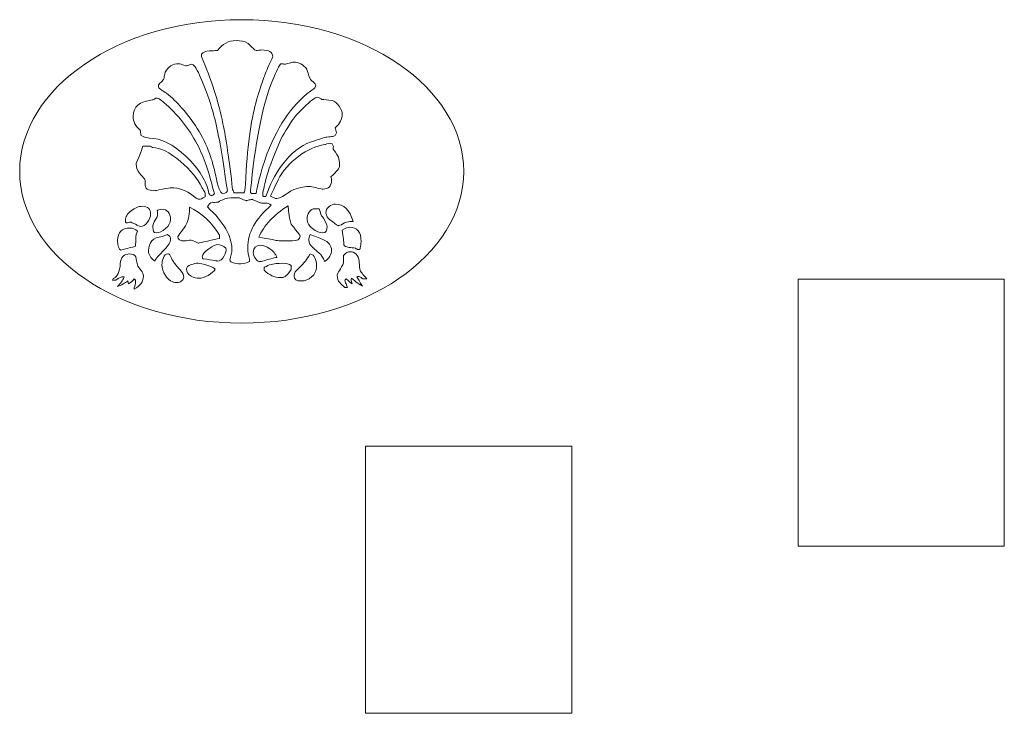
# Model space of a CAD drawing. Header units: centimetres. Extents: x -1.4 to 60.1, y -26.9 to 26.9.
# Tile 43 of 46: x 37.7 to 53.1, y 3.1 to 14. Entities that reach past the tile are written whole.
import ezdxf

# ---------------------------------------------------------------- set-up
doc = ezdxf.new("R2010")
doc.units = ezdxf.units.CM
doc.header["$MEASUREMENT"] = 0
doc.layers.add('layer 1', color=7, linetype='Continuous')

msp = doc.modelspace()

# ---------------------------------------------------------------- linework, layer by layer
at = {"layer": 'layer 1', "color": 242, "lineweight": 9}
for points, knots in [([(41.15919, 13.99741), (43.08673, 13.99741), (44.64932, 12.92907), (44.64932, 11.61121), (44.64932, 11.61121), (44.64932, 10.29335), (43.08673, 9.22502), (41.15919, 9.22502), (41.15919, 9.22502), (39.23164, 9.22502), (37.66906, 10.29335), (37.66906, 11.61121), (37.66906, 11.61121), (37.66906, 12.92907), (39.23164, 13.99741), (41.15919, 13.99741)], [0, 0, 0, 0, 0.2, 0.2, 0.2, 0.2, 0.4, 0.4, 0.4, 0.4, 0.6, 0.6, 0.6, 0.6, 1, 1, 1, 1]), ([(41.64563, 13.41919), (41.64563, 13.41074), (41.62591, 13.36427), (41.58648, 13.27978), (41.58648, 13.27978), (41.54423, 13.18121), (41.51608, 13.11222), (41.50199, 13.07279), (41.50199, 13.07279), (41.44285, 12.90662), (41.39779, 12.76018), (41.36681, 12.63344), (41.36681, 12.63344), (41.29077, 12.33773), (41.23867, 11.89417), (41.2105, 11.30275), (41.2105, 11.30275), (41.20769, 11.2971), (41.20205, 11.28725), (41.19361, 11.27317), (41.19361, 11.27317), (41.19361, 11.27317), (41.0373, 11.27317), (41.0373, 11.27317), (41.0373, 11.27317), (41.03449, 11.28725), (41.02744, 11.30415), (41.01618, 11.32386), (41.01618, 11.32386), (40.96267, 11.79419), (40.91198, 12.13918), (40.8641, 12.35885), (40.8641, 12.35885), (40.79087, 12.71371), (40.67964, 13.06151), (40.53037, 13.40229), (40.53037, 13.40229), (40.52755, 13.40792), (40.52614, 13.42482), (40.52614, 13.45299), (40.52614, 13.45299), (40.5543, 13.48396), (40.59655, 13.50227), (40.65288, 13.5079), (40.65288, 13.5079), (40.69512, 13.5079), (40.73737, 13.50931), (40.77961, 13.51213), (40.77961, 13.51213), (40.85283, 13.61633), (40.94999, 13.66843), (41.0711, 13.66843), (41.0711, 13.66843), (41.14433, 13.66843), (41.20347, 13.65576), (41.24852, 13.63041), (41.24852, 13.63041), (41.25979, 13.62196), (41.28303, 13.60014), (41.31823, 13.56493), (41.31823, 13.56493), (41.35344, 13.52973), (41.37526, 13.51213), (41.38371, 13.51213), (41.38371, 13.51213), (41.39215, 13.51213), (41.40623, 13.51354), (41.42595, 13.51635), (41.42595, 13.51635), (41.44566, 13.51917), (41.46115, 13.52058), (41.47242, 13.52058), (41.47242, 13.52058), (41.58789, 13.52058), (41.64563, 13.48678), (41.64563, 13.41919)], [0, 0, 0, 0, 0.05, 0.05, 0.05, 0.05, 0.1, 0.1, 0.1, 0.1, 0.15, 0.15, 0.15, 0.15, 0.2, 0.2, 0.2, 0.2, 0.25, 0.25, 0.25, 0.25, 0.3, 0.3, 0.3, 0.3, 0.35, 0.35, 0.35, 0.35, 0.4, 0.4, 0.4, 0.4, 0.45, 0.45, 0.45, 0.45, 0.5, 0.5, 0.5, 0.5, 0.55, 0.55, 0.55, 0.55, 0.6, 0.6, 0.6, 0.6, 0.65, 0.65, 0.65, 0.65, 0.7, 0.7, 0.7, 0.7, 0.75, 0.75, 0.75, 0.75, 0.8, 0.8, 0.8, 0.8, 0.85, 0.85, 0.85, 0.85, 0.9, 0.9, 0.9, 0.9, 1, 1, 1, 1]), ([(42.32153, 12.96717), (42.32153, 12.94464), (42.31309, 12.92775), (42.29618, 12.91648), (42.29618, 12.91648), (41.9864, 12.70244), (41.74138, 12.36308), (41.56114, 11.89839), (41.56114, 11.89839), (41.51044, 11.7632), (41.47242, 11.64351), (41.44708, 11.53931), (41.44708, 11.53931), (41.42454, 11.44919), (41.40342, 11.35766), (41.38371, 11.26472), (41.38371, 11.26472), (41.38371, 11.26472), (41.31189, 11.26472), (41.31189, 11.26472), (41.31189, 11.26472), (41.30063, 11.27317), (41.295, 11.28725), (41.295, 11.30696), (41.295, 11.30696), (41.295, 11.31542), (41.29781, 11.33583), (41.30344, 11.36822), (41.30344, 11.36822), (41.30908, 11.4006), (41.31189, 11.42102), (41.31189, 11.42948), (41.31189, 11.42948), (41.3823, 12.15044), (41.49918, 12.70385), (41.66252, 13.08968), (41.66252, 13.08968), (41.72448, 13.23331), (41.76391, 13.30512), (41.78081, 13.30512), (41.78081, 13.30512), (41.78926, 13.30512), (41.79841, 13.30372), (41.80827, 13.30091), (41.80827, 13.30091), (41.81813, 13.29808), (41.82728, 13.29668), (41.83573, 13.29668), (41.83573, 13.29668), (41.84699, 13.29668), (41.87023, 13.30231), (41.90542, 13.31358), (41.90542, 13.31358), (41.94063, 13.32484), (41.96246, 13.33047), (41.97091, 13.33047), (41.97091, 13.33047), (42.05539, 13.33047), (42.1258, 13.29386), (42.18213, 13.22064), (42.18213, 13.22064), (42.19057, 13.18402), (42.20747, 13.13333), (42.23282, 13.06856), (42.23282, 13.06856), (42.23846, 13.0573), (42.25465, 13.0404), (42.28141, 13.01787), (42.28141, 13.01787), (42.30816, 12.99534), (42.32153, 12.97844), (42.32153, 12.96717)], [0, 0, 0, 0, 0.05263158, 0.05263158, 0.05263158, 0.05263158, 0.10526316, 0.10526316, 0.10526316, 0.10526316, 0.15789474, 0.15789474, 0.15789474, 0.15789474, 0.21052632, 0.21052632, 0.21052632, 0.21052632, 0.26315789, 0.26315789, 0.26315789, 0.26315789, 0.31578947, 0.31578947, 0.31578947, 0.31578947, 0.36842105, 0.36842105, 0.36842105, 0.36842105, 0.42105263, 0.42105263, 0.42105263, 0.42105263, 0.47368421, 0.47368421, 0.47368421, 0.47368421, 0.52631579, 0.52631579, 0.52631579, 0.52631579, 0.57894737, 0.57894737, 0.57894737, 0.57894737, 0.63157895, 0.63157895, 0.63157895, 0.63157895, 0.68421053, 0.68421053, 0.68421053, 0.68421053, 0.73684211, 0.73684211, 0.73684211, 0.73684211, 0.78947368, 0.78947368, 0.78947368, 0.78947368, 0.84210526, 0.84210526, 0.84210526, 0.84210526, 0.89473684, 0.89473684, 0.89473684, 0.89473684, 1, 1, 1, 1]), ([(40.93591, 11.31964), (40.93591, 11.28303), (40.91057, 11.26472), (40.85987, 11.26472), (40.85987, 11.26472), (40.82326, 11.26472), (40.78524, 11.36329), (40.74581, 11.56043), (40.74581, 11.56043), (40.7261, 11.659), (40.70075, 11.75334), (40.66977, 11.84347), (40.66977, 11.84347), (40.58247, 12.11384), (40.43039, 12.37012), (40.21353, 12.61232), (40.21353, 12.61232), (40.14031, 12.69681), (40.06145, 12.77285), (39.97696, 12.84044), (39.97696, 12.84044), (39.95444, 12.85452), (39.92205, 12.87564), (39.87981, 12.90381), (39.87981, 12.90381), (39.86009, 12.91507), (39.85023, 12.93479), (39.85023, 12.96295), (39.85023, 12.96295), (39.85023, 12.9714), (39.86361, 12.9883), (39.89036, 13.01364), (39.89036, 13.01364), (39.91712, 13.03899), (39.93191, 13.0573), (39.93472, 13.06856), (39.93472, 13.06856), (39.93754, 13.09109), (39.94458, 13.12489), (39.95584, 13.16995), (39.95584, 13.16995), (40.00654, 13.26006), (40.07695, 13.30512), (40.16706, 13.30512), (40.16706, 13.30512), (40.17551, 13.30512), (40.19593, 13.2995), (40.22832, 13.28823), (40.22832, 13.28823), (40.26071, 13.27697), (40.28112, 13.27133), (40.28957, 13.27133), (40.28957, 13.27133), (40.29802, 13.27133), (40.3107, 13.27556), (40.32759, 13.28401), (40.32759, 13.28401), (40.34449, 13.29246), (40.35857, 13.29668), (40.36984, 13.29668), (40.36984, 13.29668), (40.40363, 13.29668), (40.44588, 13.23895), (40.49657, 13.12347), (40.49657, 13.12347), (40.59233, 12.89817), (40.66133, 12.70948), (40.70357, 12.5574), (40.70357, 12.5574), (40.76835, 12.32928), (40.82749, 12.02793), (40.881, 11.65337), (40.881, 11.65337), (40.91761, 11.40553), (40.93591, 11.29429), (40.93591, 11.31964)], [0, 0, 0, 0, 0.05, 0.05, 0.05, 0.05, 0.1, 0.1, 0.1, 0.1, 0.15, 0.15, 0.15, 0.15, 0.2, 0.2, 0.2, 0.2, 0.25, 0.25, 0.25, 0.25, 0.3, 0.3, 0.3, 0.3, 0.35, 0.35, 0.35, 0.35, 0.4, 0.4, 0.4, 0.4, 0.45, 0.45, 0.45, 0.45, 0.5, 0.5, 0.5, 0.5, 0.55, 0.55, 0.55, 0.55, 0.6, 0.6, 0.6, 0.6, 0.65, 0.65, 0.65, 0.65, 0.7, 0.7, 0.7, 0.7, 0.75, 0.75, 0.75, 0.75, 0.8, 0.8, 0.8, 0.8, 0.85, 0.85, 0.85, 0.85, 0.9, 0.9, 0.9, 0.9, 1, 1, 1, 1]), ([(40.72892, 11.25627), (40.71202, 11.23937), (40.69512, 11.23092), (40.67822, 11.23092), (40.67822, 11.23092), (40.67259, 11.23092), (40.66133, 11.24219), (40.64443, 11.26472), (40.64443, 11.26472), (40.60782, 11.45623), (40.48812, 11.64914), (40.28535, 11.84347), (40.28535, 11.84347), (40.08258, 12.0378), (39.89107, 12.13495), (39.71082, 12.13495), (39.71082, 12.13495), (39.67421, 12.13495), (39.62774, 12.15044), (39.57142, 12.18142), (39.57142, 12.18142), (39.57142, 12.20959), (39.5686, 12.23634), (39.56297, 12.26169), (39.56297, 12.26169), (39.48975, 12.32083), (39.45313, 12.39405), (39.45313, 12.48136), (39.45313, 12.48136), (39.45313, 12.62781), (39.55311, 12.7123), (39.75307, 12.73483), (39.75307, 12.73483), (39.76152, 12.73483), (39.77278, 12.73975), (39.78686, 12.74962), (39.78686, 12.74962), (39.80095, 12.75947), (39.81221, 12.7644), (39.82066, 12.7644), (39.82066, 12.7644), (39.84882, 12.7644), (39.89952, 12.73061), (39.97274, 12.66302), (39.97274, 12.66302), (40.18678, 12.46869), (40.35716, 12.24479), (40.4839, 11.99132), (40.4839, 11.99132), (40.57684, 11.797), (40.65851, 11.55199), (40.72892, 11.25627)], [0, 0, 0, 0, 0.07142857, 0.07142857, 0.07142857, 0.07142857, 0.14285714, 0.14285714, 0.14285714, 0.14285714, 0.21428571, 0.21428571, 0.21428571, 0.21428571, 0.28571429, 0.28571429, 0.28571429, 0.28571429, 0.35714286, 0.35714286, 0.35714286, 0.35714286, 0.42857143, 0.42857143, 0.42857143, 0.42857143, 0.5, 0.5, 0.5, 0.5, 0.57142857, 0.57142857, 0.57142857, 0.57142857, 0.64285714, 0.64285714, 0.64285714, 0.64285714, 0.71428571, 0.71428571, 0.71428571, 0.71428571, 0.78571429, 0.78571429, 0.78571429, 0.78571429, 0.85714286, 0.85714286, 0.85714286, 0.85714286, 1, 1, 1, 1]), ([(42.73976, 12.51093), (42.73976, 12.43771), (42.70314, 12.36589), (42.62992, 12.29548), (42.62992, 12.29548), (42.63555, 12.27577), (42.64119, 12.24902), (42.64682, 12.21522), (42.64682, 12.21522), (42.63836, 12.18424), (42.61866, 12.16593), (42.58767, 12.16031), (42.58767, 12.16031), (42.56796, 12.15748), (42.53839, 12.15467), (42.49896, 12.15186), (42.49896, 12.15186), (42.45109, 12.1434), (42.36518, 12.11665), (42.24127, 12.07159), (42.24127, 12.07159), (42.08074, 12.01527), (41.93147, 11.89557), (41.79348, 11.71251), (41.79348, 11.71251), (41.68365, 11.56324), (41.59916, 11.39849), (41.54001, 11.21825), (41.54001, 11.21825), (41.54001, 11.21825), (41.50199, 11.21825), (41.50199, 11.21825), (41.50199, 11.21825), (41.49354, 11.21825), (41.48932, 11.22811), (41.48932, 11.24782), (41.48932, 11.24782), (41.48932, 11.27317), (41.50904, 11.36329), (41.54846, 11.51819), (41.54846, 11.51819), (41.57099, 11.61112), (41.63858, 11.79277), (41.75124, 12.06314), (41.75124, 12.06314), (41.78222, 12.13918), (41.84981, 12.25605), (41.95401, 12.41377), (41.95401, 12.41377), (41.98498, 12.45883), (42.04553, 12.52642), (42.13566, 12.61655), (42.13566, 12.61655), (42.24268, 12.72357), (42.3145, 12.77707), (42.35111, 12.77707), (42.35111, 12.77707), (42.35956, 12.77707), (42.37152, 12.77214), (42.38702, 12.76228), (42.38702, 12.76228), (42.40251, 12.75243), (42.41307, 12.74609), (42.4187, 12.74327), (42.4187, 12.74327), (42.45531, 12.74327), (42.50882, 12.73765), (42.57923, 12.72637), (42.57923, 12.72637), (42.61866, 12.71512), (42.65527, 12.68555), (42.68906, 12.63767), (42.68906, 12.63767), (42.72286, 12.58979), (42.73976, 12.54755), (42.73976, 12.51093)], [0, 0, 0, 0, 0.05, 0.05, 0.05, 0.05, 0.1, 0.1, 0.1, 0.1, 0.15, 0.15, 0.15, 0.15, 0.2, 0.2, 0.2, 0.2, 0.25, 0.25, 0.25, 0.25, 0.3, 0.3, 0.3, 0.3, 0.35, 0.35, 0.35, 0.35, 0.4, 0.4, 0.4, 0.4, 0.45, 0.45, 0.45, 0.45, 0.5, 0.5, 0.5, 0.5, 0.55, 0.55, 0.55, 0.55, 0.6, 0.6, 0.6, 0.6, 0.65, 0.65, 0.65, 0.65, 0.7, 0.7, 0.7, 0.7, 0.75, 0.75, 0.75, 0.75, 0.8, 0.8, 0.8, 0.8, 0.85, 0.85, 0.85, 0.85, 0.9, 0.9, 0.9, 0.9, 1, 1, 1, 1]), ([(40.58529, 11.2098), (40.54305, 11.18445), (40.51065, 11.17178), (40.48812, 11.17178), (40.48812, 11.17178), (40.47123, 11.17178), (40.44025, 11.19009), (40.39519, 11.2267), (40.39519, 11.2267), (40.28535, 11.31119), (40.16988, 11.35344), (40.04878, 11.35344), (40.04878, 11.35344), (40.03752, 11.35344), (39.99175, 11.34569), (39.91149, 11.3302), (39.91149, 11.3302), (39.83122, 11.31471), (39.78686, 11.30696), (39.77841, 11.30696), (39.77841, 11.30696), (39.73617, 11.30696), (39.70167, 11.31542), (39.67492, 11.33231), (39.67492, 11.33231), (39.64816, 11.34921), (39.63619, 11.37738), (39.63902, 11.4168), (39.63902, 11.4168), (39.64182, 11.45623), (39.63902, 11.48157), (39.63056, 11.49284), (39.63056, 11.49284), (39.61367, 11.50974), (39.58761, 11.54001), (39.55241, 11.58366), (39.55241, 11.58366), (39.51721, 11.62732), (39.4996, 11.67449), (39.4996, 11.72518), (39.4996, 11.72518), (39.4996, 11.73364), (39.51509, 11.77376), (39.54607, 11.84558), (39.54607, 11.84558), (39.57705, 11.9174), (39.59677, 11.97161), (39.60521, 12.00823), (39.60521, 12.00823), (39.60521, 12.00823), (39.7066, 12.00823), (39.7066, 12.00823), (39.7066, 12.00823), (39.72068, 12.00823), (39.73758, 12.00119), (39.75729, 11.9871), (39.75729, 11.9871), (39.8784, 11.9871), (40.02484, 11.91388), (40.19664, 11.76743), (40.19664, 11.76743), (40.35716, 11.63224), (40.46841, 11.49706), (40.53037, 11.36189), (40.53037, 11.36189), (40.53037, 11.35906), (40.53952, 11.34428), (40.55783, 11.31752), (40.55783, 11.31752), (40.57613, 11.29077), (40.58529, 11.27176), (40.58529, 11.26049), (40.58529, 11.26049), (40.58529, 11.26049), (40.58529, 11.2098), (40.58529, 11.2098)], [0, 0, 0, 0, 0.05, 0.05, 0.05, 0.05, 0.1, 0.1, 0.1, 0.1, 0.15, 0.15, 0.15, 0.15, 0.2, 0.2, 0.2, 0.2, 0.25, 0.25, 0.25, 0.25, 0.3, 0.3, 0.3, 0.3, 0.35, 0.35, 0.35, 0.35, 0.4, 0.4, 0.4, 0.4, 0.45, 0.45, 0.45, 0.45, 0.5, 0.5, 0.5, 0.5, 0.55, 0.55, 0.55, 0.55, 0.6, 0.6, 0.6, 0.6, 0.65, 0.65, 0.65, 0.65, 0.7, 0.7, 0.7, 0.7, 0.75, 0.75, 0.75, 0.75, 0.8, 0.8, 0.8, 0.8, 0.85, 0.85, 0.85, 0.85, 0.9, 0.9, 0.9, 0.9, 1, 1, 1, 1]), ([(42.69751, 11.70406), (42.69751, 11.66463), (42.65245, 11.60549), (42.56232, 11.52663), (42.56232, 11.52663), (42.56796, 11.50692), (42.57078, 11.4872), (42.57078, 11.4675), (42.57078, 11.4675), (42.57078, 11.37738), (42.52572, 11.33231), (42.4356, 11.33231), (42.4356, 11.33231), (42.42715, 11.33231), (42.39265, 11.33935), (42.3321, 11.35344), (42.3321, 11.35344), (42.27155, 11.36751), (42.23705, 11.37455), (42.2286, 11.37455), (42.2286, 11.37455), (42.16382, 11.37455), (42.08074, 11.35906), (41.97936, 11.32809), (41.97936, 11.32809), (41.95401, 11.31964), (41.90754, 11.29147), (41.83995, 11.2436), (41.83995, 11.2436), (41.78362, 11.20417), (41.74138, 11.18445), (41.71322, 11.18445), (41.71322, 11.18445), (41.68505, 11.18445), (41.65125, 11.19713), (41.61183, 11.22247), (41.61183, 11.22247), (41.61746, 11.23937), (41.65689, 11.32386), (41.73011, 11.47595), (41.73011, 11.47595), (41.80333, 11.61958), (41.91177, 11.7449), (42.05539, 11.85192), (42.05539, 11.85192), (42.19057, 11.95048), (42.32717, 12.01104), (42.46517, 12.03357), (42.46517, 12.03357), (42.46798, 12.03357), (42.47855, 12.03709), (42.49685, 12.04413), (42.49685, 12.04413), (42.51516, 12.05118), (42.52853, 12.05469), (42.53698, 12.05469), (42.53698, 12.05469), (42.5736, 12.05469), (42.59471, 12.0378), (42.60035, 12.004), (42.60035, 12.004), (42.59753, 11.99274), (42.59612, 11.97865), (42.59612, 11.96176), (42.59612, 11.96176), (42.61866, 11.93641), (42.64682, 11.89417), (42.68061, 11.83502), (42.68061, 11.83502), (42.69188, 11.80686), (42.69751, 11.7632), (42.69751, 11.70406)], [0, 0, 0, 0, 0.05263158, 0.05263158, 0.05263158, 0.05263158, 0.10526316, 0.10526316, 0.10526316, 0.10526316, 0.15789474, 0.15789474, 0.15789474, 0.15789474, 0.21052632, 0.21052632, 0.21052632, 0.21052632, 0.26315789, 0.26315789, 0.26315789, 0.26315789, 0.31578947, 0.31578947, 0.31578947, 0.31578947, 0.36842105, 0.36842105, 0.36842105, 0.36842105, 0.42105263, 0.42105263, 0.42105263, 0.42105263, 0.47368421, 0.47368421, 0.47368421, 0.47368421, 0.52631579, 0.52631579, 0.52631579, 0.52631579, 0.57894737, 0.57894737, 0.57894737, 0.57894737, 0.63157895, 0.63157895, 0.63157895, 0.63157895, 0.68421053, 0.68421053, 0.68421053, 0.68421053, 0.73684211, 0.73684211, 0.73684211, 0.73684211, 0.78947368, 0.78947368, 0.78947368, 0.78947368, 0.84210526, 0.84210526, 0.84210526, 0.84210526, 0.89473684, 0.89473684, 0.89473684, 0.89473684, 1, 1, 1, 1]), ([(41.6245, 11.07885), (41.37667, 10.86762), (41.25275, 10.64513), (41.25275, 10.41138), (41.25275, 10.41138), (41.25275, 10.34661), (41.26261, 10.28606), (41.28232, 10.22973), (41.28232, 10.22973), (41.28232, 10.22973), (41.28232, 10.19172), (41.28232, 10.19172), (41.28232, 10.19172), (41.23726, 10.16918), (41.1922, 10.15792), (41.14714, 10.15792), (41.14714, 10.15792), (41.04294, 10.15792), (40.9838, 10.17763), (40.96971, 10.21706), (40.96971, 10.21706), (40.99224, 10.27338), (41.00351, 10.33111), (41.00351, 10.39026), (41.00351, 10.39026), (41.00351, 10.59303), (40.87536, 10.81411), (40.61909, 11.0535), (40.61909, 11.0535), (40.6388, 11.09011), (40.66555, 11.11405), (40.69935, 11.12531), (40.69935, 11.12531), (40.71906, 11.1225), (40.75004, 11.1239), (40.79228, 11.12954), (40.79228, 11.12954), (40.812, 11.14362), (40.8458, 11.16052), (40.89367, 11.18023), (40.89367, 11.18023), (40.94436, 11.1915), (41.01618, 11.19713), (41.10912, 11.19713), (41.10912, 11.19713), (41.11757, 11.19713), (41.13728, 11.18938), (41.16826, 11.1739), (41.16826, 11.1739), (41.19924, 11.1584), (41.21896, 11.15066), (41.2274, 11.15066), (41.2274, 11.15066), (41.23304, 11.15066), (41.24923, 11.15418), (41.27599, 11.16122), (41.27599, 11.16122), (41.30274, 11.16826), (41.32034, 11.17178), (41.32879, 11.17178), (41.32879, 11.17178), (41.31471, 11.17178), (41.35554, 11.15348), (41.4513, 11.11686), (41.4513, 11.11686), (41.45975, 11.11405), (41.48651, 11.11264), (41.53157, 11.11264), (41.53157, 11.11264), (41.56536, 11.11546), (41.59633, 11.10419), (41.6245, 11.07885)], [0, 0, 0, 0, 0.05263158, 0.05263158, 0.05263158, 0.05263158, 0.10526316, 0.10526316, 0.10526316, 0.10526316, 0.15789474, 0.15789474, 0.15789474, 0.15789474, 0.21052632, 0.21052632, 0.21052632, 0.21052632, 0.26315789, 0.26315789, 0.26315789, 0.26315789, 0.31578947, 0.31578947, 0.31578947, 0.31578947, 0.36842105, 0.36842105, 0.36842105, 0.36842105, 0.42105263, 0.42105263, 0.42105263, 0.42105263, 0.47368421, 0.47368421, 0.47368421, 0.47368421, 0.52631579, 0.52631579, 0.52631579, 0.52631579, 0.57894737, 0.57894737, 0.57894737, 0.57894737, 0.63157895, 0.63157895, 0.63157895, 0.63157895, 0.68421053, 0.68421053, 0.68421053, 0.68421053, 0.73684211, 0.73684211, 0.73684211, 0.73684211, 0.78947368, 0.78947368, 0.78947368, 0.78947368, 0.84210526, 0.84210526, 0.84210526, 0.84210526, 0.89473684, 0.89473684, 0.89473684, 0.89473684, 1, 1, 1, 1]), ([(39.72772, 10.93944), (39.72772, 10.90001), (39.71082, 10.85776), (39.67703, 10.81271), (39.67703, 10.81271), (39.64323, 10.76764), (39.60521, 10.74511), (39.56297, 10.74511), (39.56297, 10.74511), (39.55452, 10.74511), (39.52988, 10.75638), (39.48904, 10.77891), (39.48904, 10.77891), (39.44821, 10.80144), (39.42216, 10.81271), (39.41089, 10.81271), (39.41089, 10.81271), (39.40244, 10.81271), (39.39258, 10.81059), (39.38132, 10.80637), (39.38132, 10.80637), (39.37005, 10.80214), (39.35738, 10.80004), (39.3433, 10.80004), (39.3433, 10.80004), (39.33485, 10.8113), (39.33062, 10.82397), (39.33062, 10.83805), (39.33062, 10.83805), (39.33062, 10.89438), (39.3609, 10.94577), (39.42145, 10.99224), (39.42145, 10.99224), (39.482, 11.03871), (39.54044, 11.06195), (39.59677, 11.06195), (39.59677, 11.06195), (39.68407, 11.06195), (39.72772, 11.02111), (39.72772, 10.93944)], [0, 0, 0, 0, 0.09090909, 0.09090909, 0.09090909, 0.09090909, 0.18181818, 0.18181818, 0.18181818, 0.18181818, 0.27272727, 0.27272727, 0.27272727, 0.27272727, 0.36363636, 0.36363636, 0.36363636, 0.36363636, 0.45454545, 0.45454545, 0.45454545, 0.45454545, 0.54545455, 0.54545455, 0.54545455, 0.54545455, 0.63636364, 0.63636364, 0.63636364, 0.63636364, 0.72727273, 0.72727273, 0.72727273, 0.72727273, 0.81818182, 0.81818182, 0.81818182, 0.81818182, 1, 1, 1, 1]), ([(40.04033, 10.85072), (40.04033, 10.80285), (40.01429, 10.75638), (39.96218, 10.71132), (39.96218, 10.71132), (39.91008, 10.66626), (39.86009, 10.64372), (39.81221, 10.64372), (39.81221, 10.64372), (39.77841, 10.64372), (39.76152, 10.6733), (39.76152, 10.73244), (39.76152, 10.73244), (39.76152, 10.77187), (39.77419, 10.80989), (39.79954, 10.8465), (39.79954, 10.8465), (39.82488, 10.88311), (39.83756, 10.91268), (39.83756, 10.93521), (39.83756, 10.93521), (39.83756, 10.95211), (39.83474, 10.97042), (39.82911, 10.99013), (39.82911, 10.99013), (39.84601, 11.00703), (39.86854, 11.01548), (39.8967, 11.01548), (39.8967, 11.01548), (39.99246, 11.01548), (40.04033, 10.96056), (40.04033, 10.85072)], [0, 0, 0, 0, 0.11111111, 0.11111111, 0.11111111, 0.11111111, 0.22222222, 0.22222222, 0.22222222, 0.22222222, 0.33333333, 0.33333333, 0.33333333, 0.33333333, 0.44444444, 0.44444444, 0.44444444, 0.44444444, 0.55555556, 0.55555556, 0.55555556, 0.55555556, 0.66666667, 0.66666667, 0.66666667, 0.66666667, 0.77777778, 0.77777778, 0.77777778, 0.77777778, 1, 1, 1, 1]), ([(40.80919, 10.55501), (40.76975, 10.54938), (40.7071, 10.536), (40.62119, 10.51488), (40.62119, 10.51488), (40.5353, 10.49376), (40.48954, 10.4832), (40.4839, 10.4832), (40.4839, 10.4832), (40.47545, 10.4832), (40.45433, 10.49094), (40.42053, 10.50643), (40.42053, 10.50643), (40.38674, 10.52192), (40.36561, 10.52966), (40.35716, 10.52966), (40.35716, 10.52966), (40.34872, 10.52966), (40.33393, 10.52755), (40.31281, 10.52333), (40.31281, 10.52333), (40.29169, 10.51911), (40.27691, 10.51699), (40.26845, 10.51699), (40.26845, 10.51699), (40.19241, 10.51699), (40.15439, 10.53952), (40.15439, 10.58458), (40.15439, 10.58458), (40.15439, 10.59021), (40.17411, 10.61767), (40.21353, 10.66696), (40.21353, 10.66696), (40.25296, 10.71625), (40.27691, 10.75215), (40.28535, 10.77468), (40.28535, 10.77468), (40.32759, 10.86199), (40.34449, 10.95352), (40.33604, 11.04927), (40.33604, 11.04927), (40.52755, 10.95633), (40.68526, 10.80848), (40.80919, 10.60571), (40.80919, 10.60571), (40.80919, 10.60571), (40.80919, 10.55501), (40.80919, 10.55501)], [0, 0, 0, 0, 0.07692308, 0.07692308, 0.07692308, 0.07692308, 0.15384615, 0.15384615, 0.15384615, 0.15384615, 0.23076923, 0.23076923, 0.23076923, 0.23076923, 0.30769231, 0.30769231, 0.30769231, 0.30769231, 0.38461538, 0.38461538, 0.38461538, 0.38461538, 0.46153846, 0.46153846, 0.46153846, 0.46153846, 0.53846154, 0.53846154, 0.53846154, 0.53846154, 0.61538462, 0.61538462, 0.61538462, 0.61538462, 0.69230769, 0.69230769, 0.69230769, 0.69230769, 0.76923077, 0.76923077, 0.76923077, 0.76923077, 0.84615385, 0.84615385, 0.84615385, 0.84615385, 1, 1, 1, 1]), ([(42.07652, 10.59303), (42.07652, 10.54234), (42.03428, 10.51699), (41.94979, 10.51699), (41.94979, 10.51699), (41.80052, 10.51699), (41.71603, 10.51981), (41.69632, 10.52544), (41.69632, 10.52544), (41.67661, 10.53107), (41.64774, 10.53741), (41.60972, 10.54445), (41.60972, 10.54445), (41.57169, 10.55149), (41.51185, 10.56205), (41.43018, 10.57614), (41.43018, 10.57614), (41.5034, 10.75919), (41.65689, 10.92395), (41.89064, 11.07039), (41.89064, 11.07039), (41.89064, 11.00844), (41.90332, 10.9169), (41.92866, 10.79581), (41.92866, 10.79581), (41.93429, 10.78454), (41.96034, 10.75075), (42.00682, 10.69442), (42.00682, 10.69442), (42.05328, 10.63809), (42.07652, 10.6043), (42.07652, 10.59303)], [0, 0, 0, 0, 0.11111111, 0.11111111, 0.11111111, 0.11111111, 0.22222222, 0.22222222, 0.22222222, 0.22222222, 0.33333333, 0.33333333, 0.33333333, 0.33333333, 0.44444444, 0.44444444, 0.44444444, 0.44444444, 0.55555556, 0.55555556, 0.55555556, 0.55555556, 0.66666667, 0.66666667, 0.66666667, 0.66666667, 0.77777778, 0.77777778, 0.77777778, 0.77777778, 1, 1, 1, 1]), ([(42.50319, 10.74511), (42.50319, 10.67752), (42.48066, 10.64372), (42.4356, 10.64372), (42.4356, 10.64372), (42.38209, 10.64372), (42.32717, 10.66626), (42.27084, 10.71132), (42.27084, 10.71132), (42.21452, 10.75638), (42.18636, 10.80707), (42.18636, 10.8634), (42.18636, 10.8634), (42.18636, 10.90001), (42.19762, 10.93591), (42.22014, 10.97112), (42.22014, 10.97112), (42.24268, 11.00632), (42.27225, 11.02392), (42.30886, 11.02392), (42.30886, 11.02392), (42.30886, 11.02392), (42.37646, 11.02392), (42.37646, 11.02392), (42.37646, 11.02392), (42.3849, 11.0014), (42.39476, 10.96761), (42.40603, 10.92254), (42.40603, 10.92254), (42.41447, 10.91127), (42.42715, 10.89578), (42.44404, 10.87607), (42.44404, 10.87607), (42.48347, 10.80848), (42.50319, 10.76482), (42.50319, 10.74511)], [0, 0, 0, 0, 0.1, 0.1, 0.1, 0.1, 0.2, 0.2, 0.2, 0.2, 0.3, 0.3, 0.3, 0.3, 0.4, 0.4, 0.4, 0.4, 0.5, 0.5, 0.5, 0.5, 0.6, 0.6, 0.6, 0.6, 0.7, 0.7, 0.7, 0.7, 0.8, 0.8, 0.8, 0.8, 1, 1, 1, 1]), ([(42.90874, 10.82538), (42.89184, 10.82538), (42.8679, 10.82256), (42.83692, 10.81693), (42.83692, 10.81693), (42.79186, 10.8113), (42.75525, 10.79581), (42.72708, 10.77046), (42.72708, 10.77046), (42.68766, 10.75919), (42.67357, 10.75356), (42.68484, 10.75356), (42.68484, 10.75356), (42.67357, 10.75356), (42.63978, 10.7761), (42.58345, 10.82115), (42.58345, 10.82115), (42.52713, 10.86621), (42.49756, 10.89438), (42.49474, 10.90564), (42.49474, 10.90564), (42.48628, 10.93662), (42.48207, 10.95352), (42.48207, 10.95633), (42.48207, 10.95633), (42.48207, 10.99576), (42.49756, 11.02885), (42.52853, 11.05561), (42.52853, 11.05561), (42.55951, 11.08236), (42.59471, 11.09575), (42.63414, 11.09575), (42.63414, 11.09575), (42.7637, 11.09575), (42.85522, 11.00562), (42.90874, 10.82538)], [0, 0, 0, 0, 0.1, 0.1, 0.1, 0.1, 0.2, 0.2, 0.2, 0.2, 0.3, 0.3, 0.3, 0.3, 0.4, 0.4, 0.4, 0.4, 0.5, 0.5, 0.5, 0.5, 0.6, 0.6, 0.6, 0.6, 0.7, 0.7, 0.7, 0.7, 0.8, 0.8, 0.8, 0.8, 1, 1, 1, 1]), ([(39.52072, 10.66907), (39.50101, 10.64372), (39.49186, 10.60007), (39.49327, 10.53811), (39.49327, 10.53811), (39.49467, 10.47616), (39.49116, 10.43954), (39.4827, 10.42828), (39.4827, 10.42828), (39.43483, 10.41983), (39.3602, 10.40152), (39.25881, 10.37336), (39.25881, 10.37336), (39.22502, 10.38182), (39.20812, 10.4325), (39.20812, 10.52544), (39.20812, 10.52544), (39.20812, 10.655), (39.27289, 10.71976), (39.40244, 10.71976), (39.40244, 10.71976), (39.4475, 10.71976), (39.48693, 10.70287), (39.52072, 10.66907)], [0, 0, 0, 0, 0.14285714, 0.14285714, 0.14285714, 0.14285714, 0.28571429, 0.28571429, 0.28571429, 0.28571429, 0.42857143, 0.42857143, 0.42857143, 0.42857143, 0.57142857, 0.57142857, 0.57142857, 0.57142857, 0.71428571, 0.71428571, 0.71428571, 0.71428571, 1, 1, 1, 1]), ([(43.03547, 10.50854), (43.03547, 10.5001), (43.03336, 10.48249), (43.02913, 10.45574), (43.02913, 10.45574), (43.0249, 10.42898), (43.02209, 10.41209), (43.02068, 10.40505), (43.02068, 10.40505), (43.01927, 10.398), (43.01856, 10.39448), (43.01856, 10.39448), (43.01856, 10.39448), (43.01294, 10.38604), (43.00308, 10.38182), (42.989, 10.38182), (42.989, 10.38182), (42.98055, 10.38182), (42.96647, 10.38886), (42.94676, 10.40293), (42.94676, 10.40293), (42.91296, 10.40856), (42.87776, 10.41279), (42.84114, 10.41561), (42.84114, 10.41561), (42.79608, 10.42406), (42.77074, 10.43673), (42.7651, 10.45362), (42.7651, 10.45362), (42.7651, 10.50432), (42.75666, 10.58177), (42.73976, 10.68597), (42.73976, 10.68597), (42.79045, 10.71695), (42.82846, 10.73244), (42.85382, 10.73244), (42.85382, 10.73244), (42.97492, 10.73244), (43.03547, 10.65781), (43.03547, 10.50854)], [0, 0, 0, 0, 0.09090909, 0.09090909, 0.09090909, 0.09090909, 0.18181818, 0.18181818, 0.18181818, 0.18181818, 0.27272727, 0.27272727, 0.27272727, 0.27272727, 0.36363636, 0.36363636, 0.36363636, 0.36363636, 0.45454545, 0.45454545, 0.45454545, 0.45454545, 0.54545455, 0.54545455, 0.54545455, 0.54545455, 0.63636364, 0.63636364, 0.63636364, 0.63636364, 0.72727273, 0.72727273, 0.72727273, 0.72727273, 0.81818182, 0.81818182, 0.81818182, 0.81818182, 1, 1, 1, 1]), ([(40.04033, 10.54656), (40.04033, 10.5015), (40.00795, 10.44658), (39.94317, 10.38182), (39.94317, 10.38182), (39.85868, 10.2945), (39.80799, 10.23396), (39.79109, 10.20016), (39.79109, 10.20016), (39.72631, 10.25085), (39.69393, 10.30577), (39.69393, 10.36491), (39.69393, 10.36491), (39.69393, 10.49446), (39.76574, 10.56909), (39.90937, 10.58881), (39.90937, 10.58881), (39.92627, 10.59162), (39.95303, 10.60148), (39.98964, 10.61838), (39.98964, 10.61838), (40.02343, 10.60148), (40.04033, 10.57754), (40.04033, 10.54656)], [0, 0, 0, 0, 0.14285714, 0.14285714, 0.14285714, 0.14285714, 0.28571429, 0.28571429, 0.28571429, 0.28571429, 0.42857143, 0.42857143, 0.42857143, 0.42857143, 0.57142857, 0.57142857, 0.57142857, 0.57142857, 0.71428571, 0.71428571, 0.71428571, 0.71428571, 1, 1, 1, 1]), ([(42.57078, 10.37336), (42.57078, 10.30295), (42.53417, 10.2424), (42.46094, 10.19172), (42.46094, 10.19172), (42.4525, 10.21706), (42.4356, 10.25085), (42.41025, 10.2931), (42.41025, 10.2931), (42.40743, 10.29873), (42.36801, 10.33393), (42.29197, 10.39871), (42.29197, 10.39871), (42.23846, 10.44377), (42.2117, 10.48883), (42.2117, 10.5339), (42.2117, 10.5339), (42.2117, 10.55642), (42.22014, 10.58458), (42.23705, 10.61838), (42.23705, 10.61838), (42.30182, 10.59303), (42.36801, 10.56768), (42.4356, 10.54234), (42.4356, 10.54234), (42.52572, 10.5001), (42.57078, 10.44377), (42.57078, 10.37336)], [0, 0, 0, 0, 0.125, 0.125, 0.125, 0.125, 0.25, 0.25, 0.25, 0.25, 0.375, 0.375, 0.375, 0.375, 0.5, 0.5, 0.5, 0.5, 0.625, 0.625, 0.625, 0.625, 0.75, 0.75, 0.75, 0.75, 1, 1, 1, 1]), ([(40.91057, 10.40293), (40.91902, 10.36632), (40.91057, 10.32548), (40.88523, 10.28042), (40.88523, 10.28042), (40.85425, 10.22691), (40.81623, 10.20016), (40.77116, 10.20016), (40.77116, 10.20016), (40.79087, 10.20016), (40.71766, 10.21283), (40.55149, 10.23818), (40.55149, 10.23818), (40.55149, 10.241), (40.54938, 10.24452), (40.54515, 10.24874), (40.54515, 10.24874), (40.54093, 10.25297), (40.53882, 10.2593), (40.53882, 10.26775), (40.53882, 10.26775), (40.53882, 10.30436), (40.57402, 10.34661), (40.64443, 10.39448), (40.64443, 10.39448), (40.70639, 10.43954), (40.75144, 10.46207), (40.77961, 10.46207), (40.77961, 10.46207), (40.82185, 10.46207), (40.86551, 10.44236), (40.91057, 10.40293)], [0, 0, 0, 0, 0.11111111, 0.11111111, 0.11111111, 0.11111111, 0.22222222, 0.22222222, 0.22222222, 0.22222222, 0.33333333, 0.33333333, 0.33333333, 0.33333333, 0.44444444, 0.44444444, 0.44444444, 0.44444444, 0.55555556, 0.55555556, 0.55555556, 0.55555556, 0.66666667, 0.66666667, 0.66666667, 0.66666667, 0.77777778, 0.77777778, 0.77777778, 0.77777778, 1, 1, 1, 1]), ([(41.71322, 10.2593), (41.68505, 10.25648), (41.63647, 10.24452), (41.56747, 10.22339), (41.56747, 10.22339), (41.49847, 10.20227), (41.45975, 10.19172), (41.4513, 10.19172), (41.4513, 10.19172), (41.42032, 10.19172), (41.39427, 10.2079), (41.37314, 10.24029), (41.37314, 10.24029), (41.35203, 10.27268), (41.34147, 10.30436), (41.34147, 10.33534), (41.34147, 10.33534), (41.34147, 10.41138), (41.38089, 10.4494), (41.45975, 10.4494), (41.45975, 10.4494), (41.49918, 10.4494), (41.54565, 10.4311), (41.59916, 10.39448), (41.59916, 10.39448), (41.65267, 10.35787), (41.69068, 10.31282), (41.71322, 10.2593)], [0, 0, 0, 0, 0.125, 0.125, 0.125, 0.125, 0.25, 0.25, 0.25, 0.25, 0.375, 0.375, 0.375, 0.375, 0.5, 0.5, 0.5, 0.5, 0.625, 0.625, 0.625, 0.625, 0.75, 0.75, 0.75, 0.75, 1, 1, 1, 1]), ([(39.61367, 9.96359), (39.61367, 9.8791), (39.56579, 9.81151), (39.47003, 9.76082), (39.47003, 9.76082), (39.46722, 9.76927), (39.46933, 9.78405), (39.47637, 9.80517), (39.47637, 9.80517), (39.48341, 9.8263), (39.48693, 9.84107), (39.48693, 9.84953), (39.48693, 9.84953), (39.48693, 9.84953), (39.48693, 9.90022), (39.48693, 9.90022), (39.48693, 9.90022), (39.48693, 9.90022), (39.47003, 9.92135), (39.47003, 9.92135), (39.47003, 9.92135), (39.44187, 9.88755), (39.41089, 9.86079), (39.3771, 9.84107), (39.3771, 9.84107), (39.3771, 9.86361), (39.37428, 9.8791), (39.36864, 9.88755), (39.36864, 9.88755), (39.3264, 9.85376), (39.27289, 9.82418), (39.20812, 9.79883), (39.20812, 9.79883), (39.25317, 9.84953), (39.28697, 9.89882), (39.3095, 9.94669), (39.3095, 9.94669), (39.31513, 9.95232), (39.3095, 9.95514), (39.2926, 9.95514), (39.2926, 9.95514), (39.27571, 9.95514), (39.23769, 9.93683), (39.17854, 9.90022), (39.17854, 9.90022), (39.17854, 9.90022), (39.12785, 9.90022), (39.12785, 9.90022), (39.12785, 9.90022), (39.12785, 9.90586), (39.13207, 9.9143), (39.14053, 9.92558), (39.14053, 9.92558), (39.2053, 9.95655), (39.24191, 10.034), (39.25036, 10.15792), (39.25036, 10.15792), (39.25881, 10.26211), (39.3081, 10.31422), (39.39822, 10.31422), (39.39822, 10.31422), (39.44046, 10.31422), (39.47285, 10.29873), (39.49538, 10.26775), (39.49538, 10.26775), (39.4982, 10.23114), (39.50805, 10.18185), (39.52495, 10.1199), (39.52495, 10.1199), (39.52777, 10.11708), (39.54607, 10.09455), (39.57987, 10.0523), (39.57987, 10.0523), (39.6024, 10.02696), (39.61367, 9.99738), (39.61367, 9.96359)], [0, 0, 0, 0, 0.05, 0.05, 0.05, 0.05, 0.1, 0.1, 0.1, 0.1, 0.15, 0.15, 0.15, 0.15, 0.2, 0.2, 0.2, 0.2, 0.25, 0.25, 0.25, 0.25, 0.3, 0.3, 0.3, 0.3, 0.35, 0.35, 0.35, 0.35, 0.4, 0.4, 0.4, 0.4, 0.45, 0.45, 0.45, 0.45, 0.5, 0.5, 0.5, 0.5, 0.55, 0.55, 0.55, 0.55, 0.6, 0.6, 0.6, 0.6, 0.65, 0.65, 0.65, 0.65, 0.7, 0.7, 0.7, 0.7, 0.75, 0.75, 0.75, 0.75, 0.8, 0.8, 0.8, 0.8, 0.85, 0.85, 0.85, 0.85, 0.9, 0.9, 0.9, 0.9, 1, 1, 1, 1]), ([(40.24733, 9.94669), (40.24733, 9.92416), (40.23606, 9.90445), (40.21353, 9.88755), (40.21353, 9.88755), (40.19101, 9.87065), (40.16706, 9.8622), (40.14172, 9.8622), (40.14172, 9.8622), (40.0685, 9.8622), (40.00795, 9.89882), (39.96007, 9.97204), (39.96007, 9.97204), (39.92346, 10.02836), (39.90515, 10.0861), (39.90515, 10.14524), (39.90515, 10.14524), (39.90515, 10.17622), (39.91289, 10.21213), (39.92838, 10.25297), (39.92838, 10.25297), (39.94387, 10.29381), (39.96711, 10.31422), (39.99809, 10.31422), (39.99809, 10.31422), (40.01217, 10.31422), (40.02484, 10.30577), (40.03611, 10.28887), (40.03611, 10.28887), (40.04456, 10.26352), (40.06075, 10.23184), (40.08469, 10.19382), (40.08469, 10.19382), (40.10863, 10.1558), (40.14876, 10.10581), (40.20509, 10.04386), (40.20509, 10.04386), (40.23325, 10.01006), (40.24733, 9.97767), (40.24733, 9.94669)], [0, 0, 0, 0, 0.09090909, 0.09090909, 0.09090909, 0.09090909, 0.18181818, 0.18181818, 0.18181818, 0.18181818, 0.27272727, 0.27272727, 0.27272727, 0.27272727, 0.36363636, 0.36363636, 0.36363636, 0.36363636, 0.45454545, 0.45454545, 0.45454545, 0.45454545, 0.54545455, 0.54545455, 0.54545455, 0.54545455, 0.63636364, 0.63636364, 0.63636364, 0.63636364, 0.72727273, 0.72727273, 0.72727273, 0.72727273, 0.81818182, 0.81818182, 0.81818182, 0.81818182, 1, 1, 1, 1]), ([(42.33421, 10.11567), (42.33421, 10.04808), (42.30886, 9.99316), (42.25817, 9.95092), (42.25817, 9.95092), (42.20747, 9.90867), (42.15397, 9.88755), (42.09764, 9.88755), (42.09764, 9.88755), (42.0216, 9.88755), (41.98357, 9.9129), (41.98357, 9.96359), (41.98357, 9.96359), (41.98357, 9.98893), (41.98922, 10.01147), (42.00047, 10.03118), (42.00047, 10.03118), (42.03991, 10.07061), (42.09342, 10.12693), (42.16101, 10.20016), (42.16101, 10.20016), (42.17791, 10.22832), (42.20325, 10.26634), (42.23705, 10.31422), (42.23705, 10.31422), (42.30182, 10.29732), (42.33421, 10.23114), (42.33421, 10.11567)], [0, 0, 0, 0, 0.125, 0.125, 0.125, 0.125, 0.25, 0.25, 0.25, 0.25, 0.375, 0.375, 0.375, 0.375, 0.5, 0.5, 0.5, 0.5, 0.625, 0.625, 0.625, 0.625, 0.75, 0.75, 0.75, 0.75, 1, 1, 1, 1]), ([(43.12418, 9.92135), (43.12418, 9.92135), (43.06504, 9.92135), (43.06504, 9.92135), (43.06504, 9.92135), (43.05941, 9.92135), (43.04955, 9.92768), (43.03547, 9.94036), (43.03547, 9.94036), (43.02139, 9.95303), (43.00731, 9.95937), (42.99322, 9.95937), (42.99322, 9.95937), (42.98478, 9.95937), (42.97632, 9.95655), (42.96788, 9.95092), (42.96788, 9.95092), (42.98478, 9.92275), (43.01435, 9.87487), (43.05659, 9.80729), (43.05659, 9.80729), (43.01435, 9.82982), (42.95661, 9.87065), (42.88339, 9.92979), (42.88339, 9.92979), (42.87494, 9.91853), (42.87916, 9.88896), (42.89606, 9.84107), (42.89606, 9.84107), (42.88198, 9.8439), (42.851, 9.87065), (42.80312, 9.92135), (42.80312, 9.92135), (42.78904, 9.9129), (42.782, 9.90163), (42.782, 9.88755), (42.782, 9.88755), (42.782, 9.8791), (42.78763, 9.86361), (42.7989, 9.84107), (42.7989, 9.84107), (42.81016, 9.81855), (42.81721, 9.80024), (42.82002, 9.78616), (42.82002, 9.78616), (42.82002, 9.78616), (42.77778, 9.78616), (42.77778, 9.78616), (42.77778, 9.78616), (42.75242, 9.80869), (42.72637, 9.83404), (42.69962, 9.8622), (42.69962, 9.8622), (42.67287, 9.89037), (42.65949, 9.92698), (42.65949, 9.97204), (42.65949, 9.97204), (42.65949, 9.99458), (42.68906, 10.0509), (42.74821, 10.14102), (42.74821, 10.14102), (42.75666, 10.15792), (42.76088, 10.18185), (42.76088, 10.21283), (42.76088, 10.21283), (42.75806, 10.26352), (42.75666, 10.28887), (42.75666, 10.28887), (42.75666, 10.28887), (42.79608, 10.3283), (42.82988, 10.34802), (42.85804, 10.34802), (42.85804, 10.34802), (42.93971, 10.34802), (42.989, 10.29732), (43.0059, 10.19593), (43.0059, 10.19593), (43.0059, 10.16777), (43.00871, 10.12693), (43.01435, 10.07342), (43.01435, 10.07342), (43.0256, 10.03681), (43.06222, 9.98612), (43.12418, 9.92135)], [0, 0, 0, 0, 0.04545455, 0.04545455, 0.04545455, 0.04545455, 0.09090909, 0.09090909, 0.09090909, 0.09090909, 0.13636364, 0.13636364, 0.13636364, 0.13636364, 0.18181818, 0.18181818, 0.18181818, 0.18181818, 0.22727273, 0.22727273, 0.22727273, 0.22727273, 0.27272727, 0.27272727, 0.27272727, 0.27272727, 0.31818182, 0.31818182, 0.31818182, 0.31818182, 0.36363636, 0.36363636, 0.36363636, 0.36363636, 0.40909091, 0.40909091, 0.40909091, 0.40909091, 0.45454545, 0.45454545, 0.45454545, 0.45454545, 0.5, 0.5, 0.5, 0.5, 0.54545455, 0.54545455, 0.54545455, 0.54545455, 0.59090909, 0.59090909, 0.59090909, 0.59090909, 0.63636364, 0.63636364, 0.63636364, 0.63636364, 0.68181818, 0.68181818, 0.68181818, 0.68181818, 0.72727273, 0.72727273, 0.72727273, 0.72727273, 0.77272727, 0.77272727, 0.77272727, 0.77272727, 0.81818182, 0.81818182, 0.81818182, 0.81818182, 0.86363636, 0.86363636, 0.86363636, 0.86363636, 0.90909091, 0.90909091, 0.90909091, 0.90909091, 1, 1, 1, 1]), ([(40.74159, 10.07342), (40.72188, 10.03963), (40.68526, 10.00724), (40.63175, 9.97626), (40.63175, 9.97626), (40.57825, 9.94528), (40.53037, 9.92979), (40.48812, 9.92979), (40.48812, 9.92979), (40.44588, 9.92979), (40.40504, 9.94106), (40.36561, 9.96359), (40.36561, 9.96359), (40.31492, 9.99175), (40.28957, 10.02977), (40.28957, 10.07765), (40.28957, 10.07765), (40.28957, 10.103), (40.31492, 10.12553), (40.36561, 10.14524), (40.36561, 10.14524), (40.40504, 10.15932), (40.43884, 10.16636), (40.467, 10.16636), (40.467, 10.16636), (40.50361, 10.16636), (40.55642, 10.15439), (40.62542, 10.13045), (40.62542, 10.13045), (40.69442, 10.10652), (40.73315, 10.08751), (40.74159, 10.07342)], [0, 0, 0, 0, 0.11111111, 0.11111111, 0.11111111, 0.11111111, 0.22222222, 0.22222222, 0.22222222, 0.22222222, 0.33333333, 0.33333333, 0.33333333, 0.33333333, 0.44444444, 0.44444444, 0.44444444, 0.44444444, 0.55555556, 0.55555556, 0.55555556, 0.55555556, 0.66666667, 0.66666667, 0.66666667, 0.66666667, 0.77777778, 0.77777778, 0.77777778, 0.77777778, 1, 1, 1, 1]), ([(41.93711, 10.08187), (41.93711, 10.06779), (41.92373, 10.04456), (41.89698, 10.01217), (41.89698, 10.01217), (41.87023, 9.97978), (41.84558, 9.95796), (41.82305, 9.94669), (41.82305, 9.94669), (41.82023, 9.94387), (41.80193, 9.94247), (41.76813, 9.94247), (41.76813, 9.94247), (41.67238, 9.94247), (41.58648, 9.98049), (41.51044, 10.05653), (41.51044, 10.05653), (41.51044, 10.05653), (41.51044, 10.09877), (41.51044, 10.09877), (41.51044, 10.09877), (41.53016, 10.11004), (41.55832, 10.12412), (41.59493, 10.14102), (41.59493, 10.14102), (41.66815, 10.15792), (41.73433, 10.16636), (41.79348, 10.16636), (41.79348, 10.16636), (41.86107, 10.16636), (41.90894, 10.1551), (41.93711, 10.13257), (41.93711, 10.13257), (41.93711, 10.13257), (41.93711, 10.08187), (41.93711, 10.08187)], [0, 0, 0, 0, 0.1, 0.1, 0.1, 0.1, 0.2, 0.2, 0.2, 0.2, 0.3, 0.3, 0.3, 0.3, 0.4, 0.4, 0.4, 0.4, 0.5, 0.5, 0.5, 0.5, 0.6, 0.6, 0.6, 0.6, 0.7, 0.7, 0.7, 0.7, 0.8, 0.8, 0.8, 0.8, 1, 1, 1, 1]), ([(53.14602, 5.7153), (53.14602, 5.7153), (49.90602, 5.7153), (49.90602, 5.7153), (49.90602, 5.7153), (49.90602, 5.7153), (49.90602, 9.9153), (49.90602, 9.9153), (49.90602, 9.9153), (49.90602, 9.9153), (53.14602, 9.9153), (53.14602, 9.9153), (53.14602, 9.9153), (53.14602, 9.9153), (53.14602, 5.7153), (53.14602, 5.7153)], [0, 0, 0, 0, 0.2, 0.2, 0.2, 0.2, 0.4, 0.4, 0.4, 0.4, 0.6, 0.6, 0.6, 0.6, 1, 1, 1, 1]), ([(46.34602, 3.08728), (46.34602, 3.08728), (43.10602, 3.08728), (43.10602, 3.08728), (43.10602, 3.08728), (43.10602, 3.08728), (43.10602, 7.28727), (43.10602, 7.28727), (43.10602, 7.28727), (43.10602, 7.28727), (46.34602, 7.28727), (46.34602, 7.28727), (46.34602, 7.28727), (46.34602, 7.28727), (46.34602, 3.08728), (46.34602, 3.08728)], [0, 0, 0, 0, 0.2, 0.2, 0.2, 0.2, 0.4, 0.4, 0.4, 0.4, 0.6, 0.6, 0.6, 0.6, 1, 1, 1, 1])]:
    msp.add_open_spline(points, degree=3, knots=knots, dxfattribs=at)

doc.saveas('drawing.dxf')
